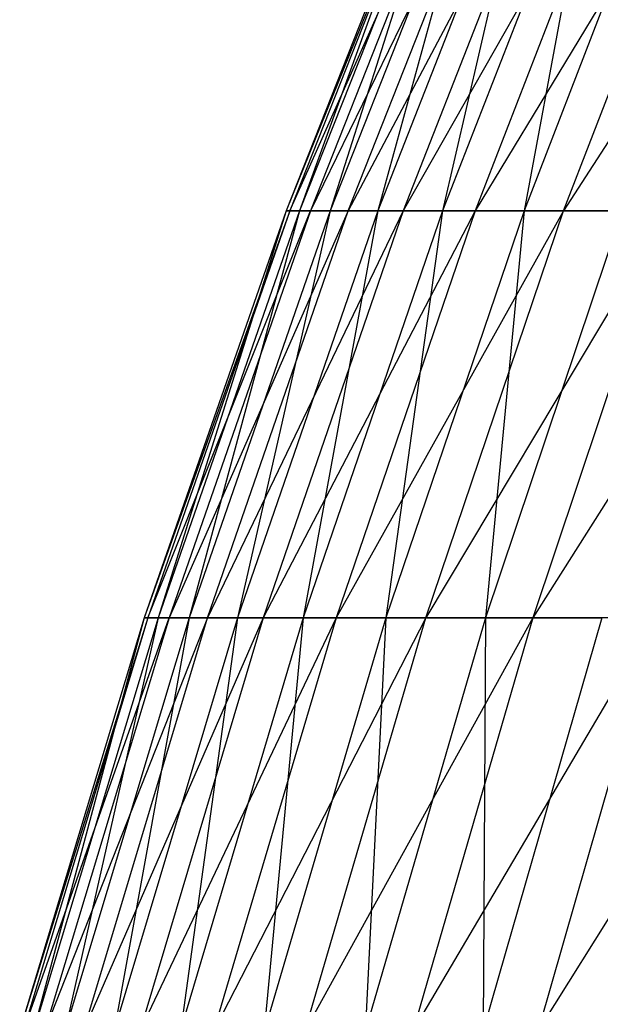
# Model space of a CAD drawing. Extents: x -125 to 125, y -143 to 0.
# Tile 181 of 256: x -57.78 to -54.4, y -66.58 to -60.84. Entities that reach past the tile are written whole.
import ezdxf

# ---------------------------------------------------------------- set-up
doc = ezdxf.new("R2010")
doc.units = 0
doc.header["$LTSCALE"] = 25.4
doc.layers.get('0').update_dxf_attribs({"linetype": 'CONTINUOUS'})

# ---------------------------------------------------------------- blocks, each defined once
blk = doc.blocks.new('NL2500027000_STL_3')
at = {"color": 0}
for p, q in [((-55.3038, -59.6165, 0.6726), (-56.2293, -61.9532, 0.6839)), ((-55.3038, -59.6165, 0.6726), (-56.2293, -61.9532, 0.6839)), ((-55.283, -59.6165, -1.6594), (-56.2293, -61.9532, 0.6839)), ((-55.283, -59.6165, -1.6594), (-56.2293, -61.9532, 0.6839)), ((-56.2082, -61.9532, -1.6872), (-55.1639, -59.6165, -3.9885)), ((-55.283, -59.6165, -1.6594), (-56.2082, -61.9532, -1.6872)), ((-55.283, -59.6165, -1.6594), (-56.2082, -61.9532, -1.6872)), ((-56.2082, -61.9532, -1.6872), (-55.1639, -59.6165, -3.9885)), ((-55.2263, -59.6165, 3.0034), (-56.1505, -61.9532, 3.0537)), ((-55.2263, -59.6165, 3.0034), (-56.1505, -61.9532, 3.0537)), ((-55.3038, -59.6165, 0.6726), (-56.1505, -61.9532, 3.0537)), ((-55.3038, -59.6165, 0.6726), (-56.1505, -61.9532, 3.0537)), ((-55.1639, -59.6165, -3.9885), (-56.0871, -61.9532, -4.0552)), ((-54.9467, -59.6165, -6.3105), (-56.0871, -61.9532, -4.0552)), ((-55.1639, -59.6165, -3.9885), (-56.0871, -61.9532, -4.0552)), ((-54.9467, -59.6165, -6.3105), (-56.0871, -61.9532, -4.0552)), ((-55.0506, -59.6165, 5.3289), (-55.9719, -61.9532, 5.4181)), ((-55.0506, -59.6165, 5.3289), (-55.9719, -61.9532, 5.4181)), ((-55.2263, -59.6165, 3.0034), (-55.9719, -61.9532, 5.4181)), ((-55.2263, -59.6165, 3.0034), (-55.9719, -61.9532, 5.4181)), ((-54.6318, -59.6165, -8.6212), (-55.8663, -61.9532, -6.4161)), ((-55.8663, -61.9532, -6.4161), (-54.9467, -59.6165, -6.3105)), ((-54.6318, -59.6165, -8.6212), (-55.8663, -61.9532, -6.4161)), ((-55.8663, -61.9532, -6.4161), (-54.9467, -59.6165, -6.3105)), ((-54.777, -59.6165, 7.6449), (-55.6937, -61.9532, 7.7728)), ((-54.777, -59.6165, 7.6449), (-55.6937, -61.9532, 7.7728)), ((-55.0506, -59.6165, 5.3289), (-55.6937, -61.9532, 7.7728)), ((-55.0506, -59.6165, 5.3289), (-55.6937, -61.9532, 7.7728)), ((-54.6318, -59.6165, -8.6212), (-55.5461, -61.9532, -8.7655)), ((-54.2198, -59.6165, -10.9166), (-55.5461, -61.9532, -8.7655)), ((-54.6318, -59.6165, -8.6212), (-55.5461, -61.9532, -8.7655)), ((-54.2198, -59.6165, -10.9166), (-55.5461, -61.9532, -8.7655)), ((-54.406, -59.6165, 9.9473), (-55.3165, -61.9532, 10.1138)), ((-54.406, -59.6165, 9.9473), (-55.3165, -61.9532, 10.1138)), ((-54.777, -59.6165, 7.6449), (-55.3165, -61.9532, 10.1138)), ((-54.777, -59.6165, 7.6449), (-55.3165, -61.9532, 10.1138)), ((-54.2198, -59.6165, -10.9166), (-55.1272, -61.9532, -11.0993)), ((-53.7114, -59.6165, -13.1926), (-55.1272, -61.9532, -11.0993)), ((-54.2198, -59.6165, -10.9166), (-55.1272, -61.9532, -11.0993)), ((-53.7114, -59.6165, -13.1926), (-55.1272, -61.9532, -11.0993)), ((-53.9383, -59.6165, 12.232), (-54.841, -61.9532, 12.4367)), ((-53.9383, -59.6165, 12.232), (-54.841, -61.9532, 12.4367)), ((-54.406, -59.6165, 9.9473), (-54.841, -61.9532, 12.4367)), ((-54.406, -59.6165, 9.9473), (-54.841, -61.9532, 12.4367)), ((-53.1075, -59.6165, -15.4452), (-54.6103, -61.9532, -13.4134)), ((-54.6103, -61.9532, -13.4134), (-53.7114, -59.6165, -13.1926)), ((-53.1075, -59.6165, -15.4452), (-54.6103, -61.9532, -13.4134)), ((-54.6103, -61.9532, -13.4134), (-53.7114, -59.6165, -13.1926)), ((-56.2293, -61.9532, 0.6839), (-57.0562, -64.3266, 0.6939)), ((-56.2293, -61.9532, 0.6839), (-57.0562, -64.3266, 0.6939)), ((-56.2082, -61.9532, -1.6872), (-57.0562, -64.3266, 0.6939)), ((-56.2082, -61.9532, -1.6872), (-57.0562, -64.3266, 0.6939)), ((-57.0347, -64.3266, -1.712), (-56.0871, -61.9532, -4.0552)), ((-56.2082, -61.9532, -1.6872), (-57.0347, -64.3266, -1.712)), ((-56.2082, -61.9532, -1.6872), (-57.0347, -64.3266, -1.712)), ((-57.0347, -64.3266, -1.712), (-56.0871, -61.9532, -4.0552)), ((-56.1505, -61.9532, 3.0537), (-56.9762, -64.3266, 3.0986)), ((-56.1505, -61.9532, 3.0537), (-56.9762, -64.3266, 3.0986)), ((-56.2293, -61.9532, 0.6839), (-56.9762, -64.3266, 3.0986)), ((-56.2293, -61.9532, 0.6839), (-56.9762, -64.3266, 3.0986)), ((-56.0871, -61.9532, -4.0552), (-56.9119, -64.3266, -4.1149)), ((-55.8663, -61.9532, -6.4161), (-56.9119, -64.3266, -4.1149)), ((-56.0871, -61.9532, -4.0552), (-56.9119, -64.3266, -4.1149)), ((-55.8663, -61.9532, -6.4161), (-56.9119, -64.3266, -4.1149)), ((-55.9719, -61.9532, 5.4181), (-56.795, -64.3266, 5.4977)), ((-55.9719, -61.9532, 5.4181), (-56.795, -64.3266, 5.4977)), ((-56.1505, -61.9532, 3.0537), (-56.795, -64.3266, 5.4977)), ((-56.1505, -61.9532, 3.0537), (-56.795, -64.3266, 5.4977)), ((-55.5461, -61.9532, -8.7655), (-56.6878, -64.3266, -6.5104)), ((-56.6878, -64.3266, -6.5104), (-55.8663, -61.9532, -6.4161)), ((-55.5461, -61.9532, -8.7655), (-56.6878, -64.3266, -6.5104)), ((-56.6878, -64.3266, -6.5104), (-55.8663, -61.9532, -6.4161)), ((-55.6937, -61.9532, 7.7728), (-56.5127, -64.3266, 7.8871)), ((-55.6937, -61.9532, 7.7728), (-56.5127, -64.3266, 7.8871)), ((-55.9719, -61.9532, 5.4181), (-56.5127, -64.3266, 7.8871)), ((-55.9719, -61.9532, 5.4181), (-56.5127, -64.3266, 7.8871)), ((-55.5461, -61.9532, -8.7655), (-56.3629, -64.3266, -8.8944)), ((-55.1272, -61.9532, -11.0993), (-56.3629, -64.3266, -8.8944)), ((-55.5461, -61.9532, -8.7655), (-56.3629, -64.3266, -8.8944)), ((-55.1272, -61.9532, -11.0993), (-56.3629, -64.3266, -8.8944)), ((-56.2293, -61.9532, 0.6839), (-56.1505, -61.9532, 3.0537)), ((-56.2082, -61.9532, -1.6872), (-56.2293, -61.9532, 0.6839)), ((-56.2293, -61.9532, 0.6839), (-56.1505, -61.9532, 3.0537)), ((-56.2082, -61.9532, -1.6872), (-56.2293, -61.9532, 0.6839)), ((-56.0871, -61.9532, -4.0552), (-56.2082, -61.9532, -1.6872)), ((-56.0871, -61.9532, -4.0552), (-56.2082, -61.9532, -1.6872)), ((-56.1505, -61.9532, 3.0537), (-55.9719, -61.9532, 5.4181)), ((-56.1505, -61.9532, 3.0537), (-55.9719, -61.9532, 5.4181)), ((-55.3165, -61.9532, 10.1138), (-56.13, -64.3266, 10.2625)), ((-55.3165, -61.9532, 10.1138), (-56.13, -64.3266, 10.2625)), ((-55.6937, -61.9532, 7.7728), (-56.13, -64.3266, 10.2625)), ((-55.6937, -61.9532, 7.7728), (-56.13, -64.3266, 10.2625)), ((-55.8663, -61.9532, -6.4161), (-56.0871, -61.9532, -4.0552)), ((-55.8663, -61.9532, -6.4161), (-56.0871, -61.9532, -4.0552)), ((-55.9719, -61.9532, 5.4181), (-55.6937, -61.9532, 7.7728)), ((-55.9719, -61.9532, 5.4181), (-55.6937, -61.9532, 7.7728)), ((-55.1272, -61.9532, -11.0993), (-55.9379, -64.3266, -11.2625)), ((-54.6103, -61.9532, -13.4134), (-55.9379, -64.3266, -11.2625)), ((-55.1272, -61.9532, -11.0993), (-55.9379, -64.3266, -11.2625)), ((-54.6103, -61.9532, -13.4134), (-55.9379, -64.3266, -11.2625)), ((-55.5461, -61.9532, -8.7655), (-55.8663, -61.9532, -6.4161)), ((-55.5461, -61.9532, -8.7655), (-55.8663, -61.9532, -6.4161)), ((-55.6937, -61.9532, 7.7728), (-55.3165, -61.9532, 10.1138)), ((-55.6937, -61.9532, 7.7728), (-55.3165, -61.9532, 10.1138)), ((-54.841, -61.9532, 12.4367), (-55.6474, -64.3266, 12.6196)), ((-54.841, -61.9532, 12.4367), (-55.6474, -64.3266, 12.6196)), ((-55.3165, -61.9532, 10.1138), (-55.6474, -64.3266, 12.6196)), ((-55.3165, -61.9532, 10.1138), (-55.6474, -64.3266, 12.6196)), ((-55.1272, -61.9532, -11.0993), (-55.5461, -61.9532, -8.7655)), ((-55.1272, -61.9532, -11.0993), (-55.5461, -61.9532, -8.7655)), ((-53.9963, -61.9532, -15.7037), (-55.4134, -64.3266, -13.6107)), ((-55.4134, -64.3266, -13.6107), (-54.6103, -61.9532, -13.4134)), ((-53.9963, -61.9532, -15.7037), (-55.4134, -64.3266, -13.6107)), ((-55.4134, -64.3266, -13.6107), (-54.6103, -61.9532, -13.4134)), ((-55.3165, -61.9532, 10.1138), (-54.841, -61.9532, 12.4367)), ((-55.3165, -61.9532, 10.1138), (-54.841, -61.9532, 12.4367)), ((-54.6103, -61.9532, -13.4134), (-55.1272, -61.9532, -11.0993)), ((-54.6103, -61.9532, -13.4134), (-55.1272, -61.9532, -11.0993)), ((-54.2679, -61.9532, 14.7376), (-55.066, -64.3266, 14.9543)), ((-54.2679, -61.9532, 14.7376), (-55.066, -64.3266, 14.9543)), ((-54.841, -61.9532, 12.4367), (-55.066, -64.3266, 14.9543)), ((-54.841, -61.9532, 12.4367), (-55.066, -64.3266, 14.9543)), ((-54.841, -61.9532, 12.4367), (-54.2679, -61.9532, 14.7376)), ((-54.841, -61.9532, 12.4367), (-54.2679, -61.9532, 14.7376)), ((-53.9963, -61.9532, -15.7037), (-54.7903, -64.3266, -15.9346)), ((-53.2863, -61.9532, -17.966), (-54.7903, -64.3266, -15.9346)), ((-53.9963, -61.9532, -15.7037), (-54.7903, -64.3266, -15.9346)), ((-53.2863, -61.9532, -17.966), (-54.7903, -64.3266, -15.9346)), ((-53.9963, -61.9532, -15.7037), (-54.6103, -61.9532, -13.4134)), ((-53.9963, -61.9532, -15.7037), (-54.6103, -61.9532, -13.4134)), ((-57.0562, -64.3266, 0.6939), (-57.783, -66.7325, 0.7027)), ((-57.0562, -64.3266, 0.6939), (-57.783, -66.7325, 0.7027)), ((-57.0347, -64.3266, -1.712), (-57.783, -66.7325, 0.7027)), ((-57.0347, -64.3266, -1.712), (-57.783, -66.7325, 0.7027)), ((-57.7612, -66.7325, -1.7338), (-56.9119, -64.3266, -4.1149)), ((-57.0347, -64.3266, -1.712), (-57.7612, -66.7325, -1.7338)), ((-57.0347, -64.3266, -1.712), (-57.7612, -66.7325, -1.7338)), ((-57.7612, -66.7325, -1.7338), (-56.9119, -64.3266, -4.1149)), ((-56.9762, -64.3266, 3.0986), (-57.702, -66.7325, 3.1381)), ((-56.9762, -64.3266, 3.0986), (-57.702, -66.7325, 3.1381)), ((-57.0562, -64.3266, 0.6939), (-57.702, -66.7325, 3.1381)), ((-57.0562, -64.3266, 0.6939), (-57.702, -66.7325, 3.1381)), ((-56.9119, -64.3266, -4.1149), (-57.6368, -66.7325, -4.1673)), ((-56.6878, -64.3266, -6.5104), (-57.6368, -66.7325, -4.1673)), ((-56.9119, -64.3266, -4.1149), (-57.6368, -66.7325, -4.1673)), ((-56.6878, -64.3266, -6.5104), (-57.6368, -66.7325, -4.1673)), ((-56.795, -64.3266, 5.4977), (-57.5184, -66.7325, 5.5678)), ((-56.795, -64.3266, 5.4977), (-57.5184, -66.7325, 5.5678)), ((-56.9762, -64.3266, 3.0986), (-57.5184, -66.7325, 5.5678)), ((-56.9762, -64.3266, 3.0986), (-57.5184, -66.7325, 5.5678)), ((-56.3629, -64.3266, -8.8944), (-57.4099, -66.7325, -6.5933)), ((-57.4099, -66.7325, -6.5933), (-56.6878, -64.3266, -6.5104)), ((-56.3629, -64.3266, -8.8944), (-57.4099, -66.7325, -6.5933)), ((-57.4099, -66.7325, -6.5933), (-56.6878, -64.3266, -6.5104)), ((-56.5127, -64.3266, 7.8871), (-57.2325, -66.7325, 7.9876)), ((-56.5127, -64.3266, 7.8871), (-57.2325, -66.7325, 7.9876)), ((-56.795, -64.3266, 5.4977), (-57.2325, -66.7325, 7.9876)), ((-56.795, -64.3266, 5.4977), (-57.2325, -66.7325, 7.9876)), ((-56.3629, -64.3266, -8.8944), (-57.0809, -66.7325, -9.0077)), ((-55.9379, -64.3266, -11.2625), (-57.0809, -66.7325, -9.0077)), ((-56.3629, -64.3266, -8.8944), (-57.0809, -66.7325, -9.0077)), ((-55.9379, -64.3266, -11.2625), (-57.0809, -66.7325, -9.0077)), ((-57.0562, -64.3266, 0.6939), (-56.9762, -64.3266, 3.0986)), ((-57.0347, -64.3266, -1.712), (-57.0562, -64.3266, 0.6939)), ((-57.0562, -64.3266, 0.6939), (-56.9762, -64.3266, 3.0986)), ((-57.0347, -64.3266, -1.712), (-57.0562, -64.3266, 0.6939)), ((-56.9119, -64.3266, -4.1149), (-57.0347, -64.3266, -1.712)), ((-56.9119, -64.3266, -4.1149), (-57.0347, -64.3266, -1.712)), ((-56.9762, -64.3266, 3.0986), (-56.795, -64.3266, 5.4977)), ((-56.9762, -64.3266, 3.0986), (-56.795, -64.3266, 5.4977)), ((-56.6878, -64.3266, -6.5104), (-56.9119, -64.3266, -4.1149)), ((-56.6878, -64.3266, -6.5104), (-56.9119, -64.3266, -4.1149)), ((-56.13, -64.3266, 10.2625), (-56.8449, -66.7325, 10.3932)), ((-56.13, -64.3266, 10.2625), (-56.8449, -66.7325, 10.3932)), ((-56.5127, -64.3266, 7.8871), (-56.8449, -66.7325, 10.3932)), ((-56.5127, -64.3266, 7.8871), (-56.8449, -66.7325, 10.3932)), ((-56.795, -64.3266, 5.4977), (-56.5127, -64.3266, 7.8871)), ((-56.795, -64.3266, 5.4977), (-56.5127, -64.3266, 7.8871)), ((-56.3629, -64.3266, -8.8944), (-56.6878, -64.3266, -6.5104)), ((-56.3629, -64.3266, -8.8944), (-56.6878, -64.3266, -6.5104)), ((-55.9379, -64.3266, -11.2625), (-56.6504, -66.7325, -11.406)), ((-55.4134, -64.3266, -13.6107), (-56.6504, -66.7325, -11.406)), ((-55.9379, -64.3266, -11.2625), (-56.6504, -66.7325, -11.406)), ((-55.4134, -64.3266, -13.6107), (-56.6504, -66.7325, -11.406)), ((-56.5127, -64.3266, 7.8871), (-56.13, -64.3266, 10.2625)), ((-56.5127, -64.3266, 7.8871), (-56.13, -64.3266, 10.2625)), ((-55.9379, -64.3266, -11.2625), (-56.3629, -64.3266, -8.8944)), ((-55.9379, -64.3266, -11.2625), (-56.3629, -64.3266, -8.8944)), ((-55.6474, -64.3266, 12.6196), (-56.3562, -66.7325, 12.7804)), ((-55.6474, -64.3266, 12.6196), (-56.3562, -66.7325, 12.7804)), ((-56.13, -64.3266, 10.2625), (-56.3562, -66.7325, 12.7804)), ((-56.13, -64.3266, 10.2625), (-56.3562, -66.7325, 12.7804)), ((-56.13, -64.3266, 10.2625), (-55.6474, -64.3266, 12.6196)), ((-56.13, -64.3266, 10.2625), (-55.6474, -64.3266, 12.6196)), ((-54.7903, -64.3266, -15.9346), (-56.1192, -66.7325, -13.784)), ((-56.1192, -66.7325, -13.784), (-55.4134, -64.3266, -13.6107)), ((-54.7903, -64.3266, -15.9346), (-56.1192, -66.7325, -13.784)), ((-56.1192, -66.7325, -13.784), (-55.4134, -64.3266, -13.6107)), ((-55.4134, -64.3266, -13.6107), (-55.9379, -64.3266, -11.2625)), ((-55.4134, -64.3266, -13.6107), (-55.9379, -64.3266, -11.2625)), ((-55.066, -64.3266, 14.9543), (-55.7674, -66.7325, 15.1448)), ((-55.066, -64.3266, 14.9543), (-55.7674, -66.7325, 15.1448)), ((-55.6474, -64.3266, 12.6196), (-55.7674, -66.7325, 15.1448)), ((-55.6474, -64.3266, 12.6196), (-55.7674, -66.7325, 15.1448)), ((-55.6474, -64.3266, 12.6196), (-55.066, -64.3266, 14.9543)), ((-55.6474, -64.3266, 12.6196), (-55.066, -64.3266, 14.9543)), ((-54.7903, -64.3266, -15.9346), (-55.4882, -66.7325, -16.1376)), ((-54.0699, -64.3266, -18.2302), (-55.4882, -66.7325, -16.1376)), ((-54.7903, -64.3266, -15.9346), (-55.4882, -66.7325, -16.1376)), ((-54.0699, -64.3266, -18.2302), (-55.4882, -66.7325, -16.1376)), ((-54.7903, -64.3266, -15.9346), (-55.4134, -64.3266, -13.6107)), ((-54.7903, -64.3266, -15.9346), (-55.4134, -64.3266, -13.6107)), ((-54.3866, -64.3266, 17.2624), (-55.0793, -66.7325, 17.4823)), ((-54.3866, -64.3266, 17.2624), (-55.0793, -66.7325, 17.4823)), ((-55.066, -64.3266, 14.9543), (-55.0793, -66.7325, 17.4823)), ((-55.066, -64.3266, 14.9543), (-55.0793, -66.7325, 17.4823)), ((-55.066, -64.3266, 14.9543), (-54.3866, -64.3266, 17.2624)), ((-55.066, -64.3266, 14.9543), (-54.3866, -64.3266, 17.2624)), ((-54.0699, -64.3266, -18.2302), (-54.7903, -64.3266, -15.9346)), ((-54.0699, -64.3266, -18.2302), (-54.7903, -64.3266, -15.9346)), ((-54.0699, -64.3266, -18.2302), (-54.7586, -66.7325, -18.4624)), ((-53.2533, -64.3266, -20.4934), (-54.7586, -66.7325, -18.4624)), ((-54.0699, -64.3266, -18.2302), (-54.7586, -66.7325, -18.4624)), ((-53.2533, -64.3266, -20.4934), (-54.7586, -66.7325, -18.4624))]:
    blk.add_line(p, q, dxfattribs=at)

msp = doc.modelspace()

# ---------------------------------------------------------------- block references
at = {"color": 253}
msp.add_blockref('NL2500027000_STL_3', (0, 0), dxfattribs=at)

doc.saveas('drawing.dxf')
